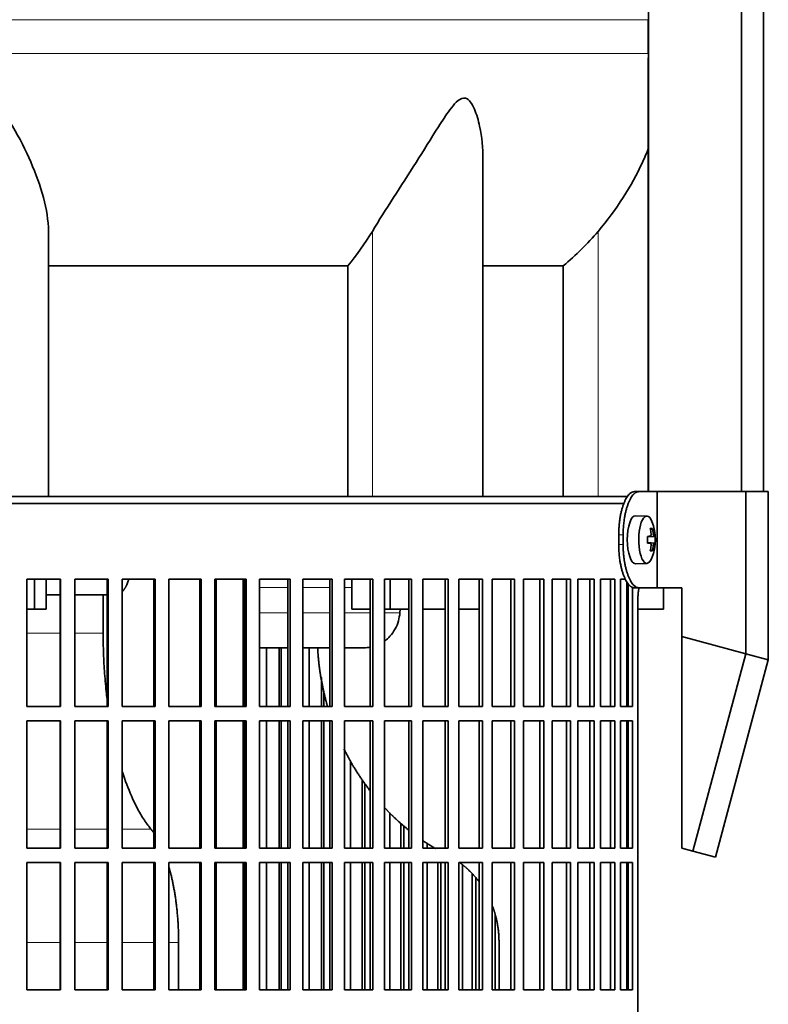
# Model space of a CAD drawing. Header units: millimetres. Extents: x 418 to 1293, y -1211 to 1672.
# Tile 19 of 26: x 1067 to 1223, y 288 to 493. Entities that reach past the tile are written whole.
import ezdxf

# ---------------------------------------------------------------- set-up
doc = ezdxf.new("R2010")
doc.units = ezdxf.units.MM
for name, color, linetype in [('LOW_454-2', 7, 'Continuous'), ('M5X8_UNI7687', 7, 'Continuous'), ('VSI344-454_FILTR', 7, 'Continuous'), ('VSI344-454_SUPPO', 7, 'Continuous'), ('VSI344-454_TERMI', 7, 'Continuous'), ('VSI454_DIFFUSORE', 7, 'Continuous')]:
    doc.layers.add(name, color=color, linetype=linetype)

# ---------------------------------------------------------------- blocks, each defined once
blk = doc.blocks.new('SE3')
at = {"layer": 'LOW_454-2', "color": 7, "linetype": 'Continuous', "lineweight": 35}
for p, q in [((1197.96, 886.27), (1197.96, 394.27)), ((1217.34, 394.27), (1217.34, 886.27)), ((1221.89, 394.27), (1221.89, 886.27)), ((1197.89, 484.62), (1197.89, 394.27))]:
    blk.add_line(p, q, dxfattribs=at)
at = {"layer": 'M5X8_UNI7687', "color": 7, "linetype": 'Continuous', "lineweight": 35}
for p, q in [((1197.61, 389.2), (1195.26, 389.27)), ((1198.76, 386.6), (1198.35, 386.29)), ((1197.73, 384.92), (1198.31, 384.98)), ((1199.33, 384.96), (1197.73, 384.84)), ((1199.33, 383.57), (1197.73, 383.69)), ((1198.31, 383.56), (1197.73, 383.61)), ((1198.76, 381.93), (1198.35, 382.24)), ((1195.26, 379.27), (1197.61, 379.34))]:
    blk.add_line(p, q, dxfattribs=at)
at = {"layer": 'M5X8_UNI7687', "color": 4, "linetype": 'Continuous', "lineweight": 9}
for p, q in [((1198.47, 385.43), (1198.96, 385.47)), ((1199.13, 384.98), (1197.73, 384.85)), ((1197.73, 384.92), (1198.3, 384.98)), ((1197.73, 383.68), (1199.13, 383.56)), ((1198.3, 383.56), (1197.73, 383.61)), ((1198.96, 383.06), (1198.47, 383.1))]:
    blk.add_line(p, q, dxfattribs=at)
at = {"layer": 'M5X8_UNI7687', "color": 7, "linetype": 'Continuous', "lineweight": 35}
for centre, radius, start, end in [((1189.41, 384.27), 10, 337.7946, 22.2054), ((1189.73, 384.27), 9.62, 355.8727, 4.1273)]:
    blk.add_arc(centre, radius, start, end, dxfattribs=at)
for centre, major_axis, ratio, start_param, end_param in [((1197.59, 384.27), (0, -4.93), 0.34202, 2.444185, 6.283185), ((1195.24, 384.27), (0, -5), 0.34202, 3.141593, 6.283185), ((1191.49, 381.2), (7.67, 5.19), 0.199978, 0.212267, 0.361959), ((1189.48, 384.27), (0, 10), 0.906308, 4.833518, 4.948078), ((1189.37, 384.27), (0, 10), 0.965926, 4.833518, 4.948078), ((1189.43, 384.11), (9.97, 0.82), 0.029809, 0.468971, 0.583531), ((1192.54, 384.27), (0, -9.26), 0.562348, 1.49595, 1.645642), ((1189.43, 384.42), (9.97, -0.82), 0.029809, -0.583531, -0.468971), ((1189.43, 384.11), (9.97, 0.82), 0.029809, 0.112154, 0.226713), ((1189.43, 384.42), (9.97, -0.82), 0.029809, -0.226713, -0.112154), ((1189.48, 384.27), (0, -10), 0.906308, 1.335108, 1.449667), ((1191.49, 387.33), (7.67, -5.19), 0.199978, -0.361959, -0.212267), ((1189.37, 384.27), (0, -10), 0.965926, 1.335108, 1.449667), ((1197.59, 384.27), (0, -4.93), 0.34202, 0, 0.697408), ((1195.24, 384.27), (0, -5), 0.34202, 0, 0.010116)]:
    blk.add_ellipse(centre, major_axis=major_axis, ratio=ratio, start_param=start_param, end_param=end_param, dxfattribs=at)
for points in [[(1198.3, 384.98), (1198.31, 384.98), (1198.33, 384.98), (1198.35, 384.99), (1198.37, 385), (1198.39, 385.01), (1198.4, 385.03), (1198.42, 385.06), (1198.43, 385.09), (1198.45, 385.12), (1198.46, 385.16), (1198.47, 385.2), (1198.47, 385.24), (1198.48, 385.29), (1198.48, 385.33), (1198.48, 385.37), (1198.48, 385.42), (1198.48, 385.46), (1198.48, 385.47)], [(1198.96, 385.47), (1198.96, 385.46), (1198.97, 385.42), (1198.97, 385.37), (1198.98, 385.33), (1198.99, 385.29), (1199, 385.24), (1199.01, 385.2), (1199.02, 385.16), (1199.03, 385.12), (1199.05, 385.09), (1199.06, 385.06), (1199.07, 385.03), (1199.08, 385.01), (1199.1, 385), (1199.11, 384.99), (1199.12, 384.98), (1199.13, 384.98), (1199.13, 384.98)], [(1198.48, 383.06), (1198.48, 383.08), (1198.48, 383.11), (1198.48, 383.16), (1198.48, 383.2), (1198.48, 383.25), (1198.47, 383.29), (1198.47, 383.33), (1198.46, 383.37), (1198.45, 383.41), (1198.43, 383.44), (1198.42, 383.47), (1198.4, 383.5), (1198.39, 383.52), (1198.37, 383.53), (1198.35, 383.55), (1198.33, 383.55), (1198.31, 383.56), (1198.3, 383.56)], [(1199.13, 383.56), (1199.13, 383.56), (1199.12, 383.55), (1199.11, 383.55), (1199.1, 383.53), (1199.08, 383.52), (1199.07, 383.5), (1199.06, 383.47), (1199.05, 383.44), (1199.03, 383.41), (1199.02, 383.37), (1199.01, 383.33), (1199, 383.29), (1198.99, 383.25), (1198.98, 383.2), (1198.97, 383.16), (1198.97, 383.11), (1198.96, 383.08), (1198.96, 383.06)]]:
    blk.add_open_spline(points, degree=3, dxfattribs=at)
at = {"layer": 'VSI344-454_FILTR', "color": 7, "linetype": 'Continuous', "lineweight": 35}
for p, q in [((915.95, 391.77), (1192.85, 391.77)), ((1068.45, 376.02), (1075.46, 376.02)), ((1068.45, 349.52), (1068.45, 376.02)), ((1075.37, 349.52), (1075.37, 376.02)), ((1075.46, 349.52), (1075.46, 376.02)), ((1078.42, 376.02), (1085.37, 376.02)), ((1078.42, 349.52), (1078.42, 376.02)), ((1085.21, 349.52), (1085.21, 376.02)), ((1085.37, 349.52), (1085.37, 376.02)), ((1088.3, 376.02), (1095.15, 376.02)), ((1088.3, 349.52), (1088.3, 376.02)), ((1094.93, 349.52), (1094.93, 376.02)), ((1095.15, 349.52), (1095.15, 376.02)), ((1098.03, 376.02), (1104.76, 376.02)), ((1098.03, 349.52), (1098.03, 376.02)), ((1104.47, 349.52), (1104.47, 376.02)), ((1104.76, 349.52), (1104.76, 376.02)), ((1107.58, 376.02), (1114.15, 376.02)), ((1107.58, 349.52), (1107.58, 376.02)), ((1113.79, 349.52), (1113.79, 376.02)), ((1114.15, 349.52), (1114.15, 376.02)), ((1116.89, 376.02), (1123.27, 376.02)), ((1116.89, 349.52), (1116.89, 376.02)), ((1122.85, 349.52), (1122.85, 376.02)), ((1123.27, 349.52), (1123.27, 376.02)), ((1125.93, 376.02), (1132.08, 376.02)), ((1125.93, 349.52), (1125.93, 376.02)), ((1131.59, 349.52), (1131.59, 376.02)), ((1132.08, 349.52), (1132.08, 376.02)), ((1134.64, 376.02), (1140.54, 376.02)), ((1134.64, 349.52), (1134.64, 376.02)), ((1139.99, 349.52), (1139.99, 376.02)), ((1140.54, 349.52), (1140.54, 376.02)), ((1142.98, 376.02), (1148.6, 376.02)), ((1142.98, 349.52), (1142.98, 376.02)), ((1148, 349.52), (1148, 376.02)), ((1148.6, 349.52), (1148.6, 376.02)), ((1150.92, 376.02), (1156.23, 376.02)), ((1150.92, 349.52), (1150.92, 376.02)), ((1155.57, 349.52), (1155.57, 376.02)), ((1156.23, 349.52), (1156.23, 376.02)), ((1158.41, 376.02), (1163.38, 376.02)), ((1158.41, 349.52), (1158.41, 376.02)), ((1162.67, 349.52), (1162.67, 376.02)), ((1163.38, 349.52), (1163.38, 376.02)), ((1165.41, 376.02), (1170.03, 376.02)), ((1165.41, 349.52), (1165.41, 376.02)), ((1169.28, 349.52), (1169.28, 376.02)), ((1170.03, 349.52), (1170.03, 376.02)), ((1171.91, 376.02), (1176.14, 376.02)), ((1171.91, 349.52), (1171.91, 376.02)), ((1175.34, 349.52), (1175.34, 376.02)), ((1176.14, 349.52), (1176.14, 376.02)), ((1177.85, 376.02), (1181.68, 376.02)), ((1177.85, 349.52), (1177.85, 376.02)), ((1180.84, 349.52), (1180.84, 376.02)), ((1181.68, 349.52), (1181.68, 376.02)), ((1183.22, 376.02), (1186.63, 376.02)), ((1183.22, 349.52), (1183.22, 376.02)), ((1185.75, 349.52), (1185.75, 376.02)), ((1186.63, 349.52), (1186.63, 376.02)), ((1187.98, 376.02), (1190.96, 376.02)), ((1187.98, 349.52), (1187.98, 376.02)), ((1190.05, 349.52), (1190.05, 376.02)), ((1190.96, 349.52), (1190.96, 376.02)), ((1192.12, 376.02), (1193.17, 376.02)), ((1192.12, 349.52), (1192.12, 376.02)), ((1193.71, 349.52), (1193.71, 375.08)), ((1194.64, 349.52), (1194.64, 374.32)), ((1195.74, 100.77), (1195.74, 371.77)), ((1118.35, 349.52), (1118.35, 361.77)), ((1120.99, 349.52), (1120.99, 361.77)), ((1121.45, 349.52), (1121.45, 361.77)), ((1127.26, 349.52), (1127.26, 361.77)), ((1129.81, 349.52), (1129.81, 355.54)), ((1130.33, 349.52), (1130.33, 352.78)), ((1068.45, 349.52), (1075.46, 349.52)), ((1078.42, 349.52), (1085.37, 349.52)), ((1088.3, 349.52), (1095.15, 349.52)), ((1098.03, 349.52), (1104.76, 349.52)), ((1107.58, 349.52), (1114.15, 349.52)), ((1116.89, 349.52), (1123.27, 349.52)), ((1125.93, 349.52), (1132.08, 349.52)), ((1134.64, 349.52), (1140.54, 349.52)), ((1142.98, 349.52), (1148.6, 349.52)), ((1150.92, 349.52), (1156.23, 349.52)), ((1158.41, 349.52), (1163.38, 349.52)), ((1165.41, 349.52), (1170.03, 349.52)), ((1171.91, 349.52), (1176.14, 349.52)), ((1177.85, 349.52), (1181.68, 349.52)), ((1183.22, 349.52), (1186.63, 349.52)), ((1187.98, 349.52), (1190.96, 349.52)), ((1192.12, 349.52), (1194.64, 349.52)), ((1068.45, 346.52), (1075.46, 346.52)), ((1068.45, 320.02), (1068.45, 346.52)), ((1075.37, 320.02), (1075.37, 346.52)), ((1075.46, 320.02), (1075.46, 346.52)), ((1078.42, 346.52), (1085.37, 346.52)), ((1078.42, 320.02), (1078.42, 346.52)), ((1085.21, 320.02), (1085.21, 346.52)), ((1085.37, 320.02), (1085.37, 346.52)), ((1088.3, 346.52), (1095.15, 346.52)), ((1088.3, 320.02), (1088.3, 346.52)), ((1094.93, 320.02), (1094.93, 346.52)), ((1095.15, 320.02), (1095.15, 346.52)), ((1098.03, 346.52), (1104.76, 346.52)), ((1098.03, 320.02), (1098.03, 346.52)), ((1104.47, 320.02), (1104.47, 346.52)), ((1104.76, 320.02), (1104.76, 346.52)), ((1107.58, 346.52), (1114.15, 346.52)), ((1107.58, 320.02), (1107.58, 346.52)), ((1113.79, 320.02), (1113.79, 346.52)), ((1114.15, 320.02), (1114.15, 346.52)), ((1116.89, 346.52), (1123.27, 346.52)), ((1116.89, 320.02), (1116.89, 346.52)), ((1118.35, 320.02), (1118.35, 346.52)), ((1120.99, 320.02), (1120.99, 346.52)), ((1121.45, 320.02), (1121.45, 346.52)), ((1122.85, 320.02), (1122.85, 346.52)), ((1123.27, 320.02), (1123.27, 346.52)), ((1125.93, 346.52), (1132.08, 346.52)), ((1125.93, 320.02), (1125.93, 346.52)), ((1127.26, 320.02), (1127.26, 346.52)), ((1129.81, 320.02), (1129.81, 346.52)), ((1130.33, 320.02), (1130.33, 346.52)), ((1131.59, 320.02), (1131.59, 346.52)), ((1132.08, 320.02), (1132.08, 346.52)), ((1134.64, 346.52), (1140.54, 346.52)), ((1134.64, 320.02), (1134.64, 346.52)), ((1139.99, 320.02), (1139.99, 346.52)), ((1140.54, 320.02), (1140.54, 346.52)), ((1142.98, 346.52), (1148.6, 346.52)), ((1142.98, 320.02), (1142.98, 346.52)), ((1148, 320.02), (1148, 346.52)), ((1148.6, 320.02), (1148.6, 346.52)), ((1150.92, 346.52), (1156.23, 346.52)), ((1150.92, 320.02), (1150.92, 346.52)), ((1155.57, 320.02), (1155.57, 346.52)), ((1156.23, 320.02), (1156.23, 346.52)), ((1158.41, 346.52), (1163.38, 346.52)), ((1158.41, 320.02), (1158.41, 346.52)), ((1162.67, 320.02), (1162.67, 346.52)), ((1163.38, 320.02), (1163.38, 346.52)), ((1165.41, 346.52), (1170.03, 346.52)), ((1165.41, 320.02), (1165.41, 346.52)), ((1169.28, 320.02), (1169.28, 346.52)), ((1170.03, 320.02), (1170.03, 346.52)), ((1171.91, 346.52), (1176.14, 346.52)), ((1171.91, 320.02), (1171.91, 346.52)), ((1175.34, 320.02), (1175.34, 346.52)), ((1176.14, 320.02), (1176.14, 346.52)), ((1177.85, 346.52), (1181.68, 346.52)), ((1177.85, 320.02), (1177.85, 346.52)), ((1180.84, 320.02), (1180.84, 346.52)), ((1181.68, 320.02), (1181.68, 346.52)), ((1183.22, 346.52), (1186.63, 346.52)), ((1183.22, 320.02), (1183.22, 346.52)), ((1185.75, 320.02), (1185.75, 346.52)), ((1186.63, 320.02), (1186.63, 346.52)), ((1187.98, 346.52), (1190.96, 346.52)), ((1187.98, 320.02), (1187.98, 346.52)), ((1190.05, 320.02), (1190.05, 346.52)), ((1190.96, 320.02), (1190.96, 346.52)), ((1192.12, 346.52), (1194.64, 346.52)), ((1192.12, 320.02), (1192.12, 346.52)), ((1193.71, 320.02), (1193.71, 346.52)), ((1194.64, 320.02), (1194.64, 346.52)), ((1135.84, 320.02), (1135.84, 338.21)), ((1138.28, 320.02), (1138.28, 334.31)), ((1138.86, 320.02), (1138.86, 333.5)), ((1144.04, 320.02), (1144.04, 327.4)), ((1146.37, 320.02), (1146.37, 325.22)), ((1147, 320.02), (1147, 324.68)), ((1068.45, 320.02), (1075.46, 320.02)), ((1078.42, 320.02), (1085.37, 320.02)), ((1088.3, 320.02), (1095.15, 320.02)), ((1098.03, 320.02), (1104.76, 320.02)), ((1107.58, 320.02), (1114.15, 320.02)), ((1116.89, 320.02), (1123.27, 320.02)), ((1125.93, 320.02), (1132.08, 320.02)), ((1134.64, 320.02), (1140.54, 320.02)), ((1142.98, 320.02), (1148.6, 320.02)), ((1150.92, 320.02), (1156.23, 320.02)), ((1151.84, 320.02), (1151.84, 321.04)), ((1158.41, 320.02), (1163.38, 320.02)), ((1165.41, 320.02), (1170.03, 320.02)), ((1171.91, 320.02), (1176.14, 320.02)), ((1177.85, 320.02), (1181.68, 320.02)), ((1183.22, 320.02), (1186.63, 320.02)), ((1187.98, 320.02), (1190.96, 320.02)), ((1192.12, 320.02), (1194.64, 320.02)), ((1068.45, 317.02), (1075.46, 317.02)), ((1068.45, 290.52), (1068.45, 317.02)), ((1075.37, 290.52), (1075.37, 317.02)), ((1075.46, 290.52), (1075.46, 317.02)), ((1078.42, 317.02), (1085.37, 317.02)), ((1078.42, 290.52), (1078.42, 317.02)), ((1085.21, 290.52), (1085.21, 317.02)), ((1085.37, 290.52), (1085.37, 317.02)), ((1088.3, 317.02), (1095.15, 317.02)), ((1088.3, 290.52), (1088.3, 317.02)), ((1094.93, 290.52), (1094.93, 317.02)), ((1095.15, 290.52), (1095.15, 317.02)), ((1098.03, 317.02), (1104.76, 317.02)), ((1098.03, 290.52), (1098.03, 317.02)), ((1104.47, 290.52), (1104.47, 317.02)), ((1104.76, 290.52), (1104.76, 317.02)), ((1107.58, 317.02), (1114.15, 317.02)), ((1107.58, 290.52), (1107.58, 317.02)), ((1113.79, 290.52), (1113.79, 317.02)), ((1114.15, 290.52), (1114.15, 317.02)), ((1116.89, 317.02), (1123.27, 317.02)), ((1116.89, 290.52), (1116.89, 317.02)), ((1118.35, 290.52), (1118.35, 317.02)), ((1120.99, 290.52), (1120.99, 317.02)), ((1121.45, 290.52), (1121.45, 317.02)), ((1122.85, 290.52), (1122.85, 317.02)), ((1123.27, 290.52), (1123.27, 317.02)), ((1125.93, 317.02), (1132.08, 317.02)), ((1125.93, 290.52), (1125.93, 317.02)), ((1127.26, 290.52), (1127.26, 317.02)), ((1129.81, 290.52), (1129.81, 317.02)), ((1130.33, 290.52), (1130.33, 317.02)), ((1131.59, 290.52), (1131.59, 317.02)), ((1132.08, 290.52), (1132.08, 317.02)), ((1134.64, 317.02), (1140.54, 317.02)), ((1134.64, 290.52), (1134.64, 317.02)), ((1135.84, 290.52), (1135.84, 317.02)), ((1138.28, 290.52), (1138.28, 317.02)), ((1138.86, 290.52), (1138.86, 317.02)), ((1139.99, 290.52), (1139.99, 317.02)), ((1140.54, 290.52), (1140.54, 317.02)), ((1142.98, 317.02), (1148.6, 317.02)), ((1142.98, 290.52), (1142.98, 317.02)), ((1144.04, 290.52), (1144.04, 317.02)), ((1146.37, 290.52), (1146.37, 317.02)), ((1147, 290.52), (1147, 317.02)), ((1148, 290.52), (1148, 317.02)), ((1148.6, 290.52), (1148.6, 317.02)), ((1150.92, 317.02), (1156.23, 317.02)), ((1150.92, 290.52), (1150.92, 317.02)), ((1151.84, 290.52), (1151.84, 317.02)), ((1154.04, 290.52), (1154.04, 317.02)), ((1154.72, 290.52), (1154.72, 317.02)), ((1155.57, 290.52), (1155.57, 317.02)), ((1156.23, 290.52), (1156.23, 317.02)), ((1158.41, 317.02), (1163.38, 317.02)), ((1158.41, 290.52), (1158.41, 317.02)), ((1159.18, 290.52), (1159.18, 316.55)), ((1162.67, 290.52), (1162.67, 317.02)), ((1163.38, 290.52), (1163.38, 317.02)), ((1165.41, 317.02), (1170.03, 317.02)), ((1165.41, 290.52), (1165.41, 317.02)), ((1169.28, 290.52), (1169.28, 317.02)), ((1170.03, 290.52), (1170.03, 317.02)), ((1171.91, 317.02), (1176.14, 317.02)), ((1171.91, 290.52), (1171.91, 317.02)), ((1175.34, 290.52), (1175.34, 317.02)), ((1176.14, 290.52), (1176.14, 317.02)), ((1177.85, 317.02), (1181.68, 317.02)), ((1177.85, 290.52), (1177.85, 317.02)), ((1180.84, 290.52), (1180.84, 317.02)), ((1181.68, 290.52), (1181.68, 317.02)), ((1183.22, 317.02), (1186.63, 317.02)), ((1183.22, 290.52), (1183.22, 317.02)), ((1185.75, 290.52), (1185.75, 317.02)), ((1186.63, 290.52), (1186.63, 317.02)), ((1187.98, 317.02), (1190.96, 317.02)), ((1187.98, 290.52), (1187.98, 317.02)), ((1190.05, 290.52), (1190.05, 317.02)), ((1190.96, 290.52), (1190.96, 317.02)), ((1192.12, 317.02), (1194.64, 317.02)), ((1192.12, 290.52), (1192.12, 317.02)), ((1193.71, 290.52), (1193.71, 317.02)), ((1194.64, 290.52), (1194.64, 317.02)), ((1161.24, 290.52), (1161.24, 314.66)), ((1161.97, 290.52), (1161.97, 313.86)), ((1166.04, 290.52), (1166.04, 306.11)), ((1068.45, 290.52), (1075.46, 290.52)), ((1078.42, 290.52), (1085.37, 290.52)), ((1088.3, 290.52), (1095.15, 290.52)), ((1098.03, 290.52), (1104.76, 290.52)), ((1107.58, 290.52), (1114.15, 290.52)), ((1116.89, 290.52), (1123.27, 290.52)), ((1125.93, 290.52), (1132.08, 290.52)), ((1134.64, 290.52), (1140.54, 290.52)), ((1142.98, 290.52), (1148.6, 290.52)), ((1150.92, 290.52), (1156.23, 290.52)), ((1158.41, 290.52), (1163.38, 290.52)), ((1165.41, 290.52), (1170.03, 290.52)), ((1171.91, 290.52), (1176.14, 290.52)), ((1177.85, 290.52), (1181.68, 290.52)), ((1183.22, 290.52), (1186.63, 290.52)), ((1187.98, 290.52), (1190.96, 290.52)), ((1192.12, 290.52), (1194.64, 290.52))]:
    blk.add_line(p, q, dxfattribs=at)
blk.add_open_spline([(1195.74, 371.77), (1195.74, 371.84), (1195.74, 371.99), (1195.74, 372.2), (1195.75, 372.42), (1195.76, 372.63), (1195.77, 372.85), (1195.79, 373.06), (1195.81, 373.27), (1195.83, 373.47), (1195.87, 373.83), (1195.92, 374.11), (1195.95, 374.31)], degree=3, knots=[0, 0, 0, 0, 0.027983, 0.0557899, 0.0834734, 0.1110867, 0.1386835, 0.1663177, 0.1940428, 0.2219119, 0.2499772, 0.3401037, 0.3401037, 0.3401037, 0.3401037], dxfattribs=at)
at = {"layer": 'VSI344-454_SUPPO', "color": 7, "linetype": 'Continuous', "lineweight": 35}
for p, q in [((916.95, 393.27), (1193.65, 393.27)), ((1070.07, 369.77), (1070.07, 376.02)), ((1072.47, 369.77), (1072.47, 376.02)), ((1107.92, 349.52), (1107.92, 376.02)), ((1113.52, 349.52), (1113.52, 376.02)), ((1136.16, 369.77), (1136.16, 376.02)), ((1144.11, 369.77), (1144.11, 376.02)), ((1193.46, 349.52), (1193.46, 375.45)), ((1201.1, 369.77), (1201.1, 374.27)), ((1075.37, 372.77), (1072.47, 372.77)), ((1085.21, 372.77), (1078.42, 372.77)), ((1084.35, 364.77), (1084.35, 372.77)), ((1068.45, 369.77), (1070.07, 369.77)), ((1070.07, 369.77), (1072.47, 369.77)), ((1136.16, 369.77), (1139.99, 369.77)), ((1142.98, 369.77), (1144.11, 369.77)), ((1144.11, 369.77), (1148, 369.77)), ((1146.23, 369.77), (1146.18, 369.07)), ((1150.92, 369.77), (1155.57, 369.77)), ((1158.41, 369.77), (1162.67, 369.77)), ((1193.46, 369.77), (1193.71, 369.77)), ((1195.74, 369.77), (1201.1, 369.77)), ((1113.52, 361.77), (1113.79, 361.77)), ((1116.89, 361.77), (1122.85, 361.77)), ((1125.93, 361.77), (1131.59, 361.77)), ((1134.64, 361.77), (1138.81, 361.77)), ((1107.92, 320.02), (1107.92, 346.52)), ((1113.52, 320.02), (1113.52, 346.52)), ((1193.46, 320.02), (1193.46, 346.52)), ((1107.92, 290.52), (1107.92, 317.02)), ((1113.52, 290.52), (1113.52, 317.02)), ((1193.46, 290.52), (1193.46, 317.02)), ((1100.07, 290.52), (1100.07, 300.42)), ((1166.81, 290.52), (1166.81, 300.42))]:
    blk.add_line(p, q, dxfattribs=at)
at = {"layer": 'VSI344-454_SUPPO', "color": 4, "linetype": 'Continuous', "lineweight": 9}
for p, q in [((1113.79, 374.29), (1113.52, 374.29)), ((1122.85, 374.29), (1116.89, 374.29)), ((1131.59, 374.29), (1125.93, 374.29)), ((1136.16, 374.29), (1134.64, 374.29)), ((1113.52, 369.07), (1113.79, 369.07)), ((1116.89, 369.07), (1122.85, 369.07)), ((1125.93, 369.07), (1131.59, 369.07)), ((1134.64, 369.07), (1139.99, 369.07)), ((1142.98, 369.07), (1146.18, 369.07)), ((1068.45, 364.77), (1075.37, 364.77)), ((1078.42, 364.77), (1084.35, 364.77)), ((1068.45, 323.98), (1075.37, 323.98)), ((1078.42, 323.98), (1085.21, 323.98)), ((1088.3, 323.98), (1094.32, 323.98)), ((1068.45, 300.42), (1075.37, 300.42)), ((1078.42, 300.42), (1085.21, 300.42)), ((1088.3, 300.42), (1094.93, 300.42)), ((1098.03, 300.42), (1100.07, 300.42))]:
    blk.add_line(p, q, dxfattribs=at)
at = {"layer": 'VSI344-454_SUPPO', "color": 7, "linetype": 'Continuous', "lineweight": 35}
for points, degree, knots in [([(1088.3, 373.39), (1088.3, 373.4), (1088.34, 373.43), (1088.4, 373.5), (1088.49, 373.61), (1088.58, 373.72), (1088.66, 373.83), (1088.75, 373.95), (1088.83, 374.08), (1088.91, 374.2), (1088.98, 374.33), (1089.05, 374.47), (1089.12, 374.6), (1089.19, 374.74), (1089.3, 374.96), (1089.43, 375.28), (1089.56, 375.64), (1089.64, 375.86), (1089.66, 375.94)], 3, [0.278994, 0.278994, 0.278994, 0.278994, 0.281711, 0.30324, 0.3244693, 0.3453991, 0.3660293, 0.3863599, 0.4063909, 0.4261223, 0.4455542, 0.4646864, 0.4835192, 0.5020524, 0.5202861, 0.5697227, 0.6188322, 0.6436574, 0.6436574, 0.6436574, 0.6436574]), ([(1142.99, 363.16), (1143.39, 363.46), (1144.21, 364.21), (1145.21, 365.62), (1145.93, 367.3), (1146.09, 368.49), (1146.18, 369.07)], 3, [0.6618207, 0.6618207, 0.6618207, 0.6618207, 0.7370741, 0.8280903, 0.9157328, 1, 1, 1, 1]), ([(1085.2, 350.76), (1085.15, 351.23), (1084.93, 353.08), (1084.63, 356.34), (1084.39, 360.56), (1084.36, 363.37), (1084.35, 364.77)], 3, [0.7211557, 0.7211557, 0.7211557, 0.7211557, 0.7499879, 0.8349442, 0.9182801, 1, 1, 1, 1]), ([(1129.02, 361.76), (1129.33, 356.04), (1130.82, 350.5), (1130.95, 350), (1131.1, 349.5)], 2, [0.0519192, 0.0519192, 0.0519192, 0.25, 0.25, 0.2681048, 0.2681048, 0.2681048]), ([(1134.53, 340.66), (1135.36, 338.98), (1136.31, 337.36), (1137.98, 334.54), (1139.97, 331.97)], 2, [0.4340761, 0.4340761, 0.4340761, 0.5, 0.5, 0.6156148, 0.6156148, 0.6156148]), ([(1094.32, 323.98), (1094.1, 324.25), (1093.64, 324.83), (1092.92, 325.86), (1092.09, 327.2), (1091.17, 328.88), (1089.85, 331.69), (1088.91, 334.19), (1088.32, 336.05), (1088.29, 336.14)], 3, [0, 0, 0, 0, 0.0369621, 0.0786432, 0.1250422, 0.1876, 0.2501534, 0.3862477, 0.3924382, 0.3924382, 0.3924382, 0.3924382]), ([(1142.9, 328.53), (1143.91, 327.44), (1144.99, 326.42), (1146.42, 325.07), (1147.93, 323.85)], 2, [0.696559, 0.696559, 0.696559, 0.75, 0.75, 0.8204835, 0.8204835, 0.8204835]), ([(1098.05, 316.1), (1098.29, 315.27), (1098.51, 314.38), (1099.27, 311.25), (1099.67, 307.68), (1100.07, 304.11), (1100.07, 300.42)], 2, [0.4292984, 0.4292984, 0.4292984, 0.5, 0.5, 0.75, 0.75, 1, 1, 1]), ([(1158.49, 317.12), (1159.55, 316.37), (1160.5, 315.46), (1161.71, 314.32), (1162.7, 313)], 2, [0.1287063, 0.1287063, 0.1287063, 0.25, 0.25, 0.3995248, 0.3995248, 0.3995248]), ([(1165.45, 307.96), (1165.81, 307), (1166.08, 305.99), (1166.81, 303.27), (1166.81, 300.42)], 2, [0.6596465, 0.6596465, 0.6596465, 0.75, 0.75, 1, 1, 1])]:
    blk.add_open_spline(points, degree=degree, knots=knots, dxfattribs=at)
for points, degree in [([(1138.68, 361.77), (1139.12, 361.76), (1139.57, 361.8), (1140.01, 361.87)], 3), ([(1094.32, 323.98), (1094.63, 323.59), (1094.94, 323.15)], 2), ([(1150.89, 321.64), (1152.24, 320.73), (1153.64, 319.91)], 2)]:
    blk.add_open_spline(points, degree=degree, dxfattribs=at)
at = {"layer": 'VSI344-454_TERMI', "color": 7, "linetype": 'Continuous', "lineweight": 35}
for p, q in [((1194.97, 394.27), (1195.89, 394.27)), ((1195.89, 394.27), (1199.75, 394.27)), ((1199.75, 394.27), (1218.22, 394.27)), ((1199.75, 374.27), (1199.75, 394.27)), ((1218.22, 394.27), (1222.9, 394.27)), ((1218.22, 360.52), (1218.22, 394.27)), ((1222.9, 359.27), (1222.9, 394.27)), ((1191.74, 385.27), (1191.74, 383.27)), ((1192.66, 385.27), (1192.66, 383.27)), ((1195.89, 374.27), (1194.97, 374.27)), ((1195.89, 374.27), (1199.75, 374.27)), ((1199.75, 374.27), (1204.88, 374.27)), ((1204.88, 364.09), (1204.88, 374.27)), ((1204.88, 364.09), (1218.22, 360.52)), ((1204.88, 320.05), (1204.88, 364.09)), ((1218.22, 360.52), (1207.21, 319.43)), ((1222.9, 359.27), (1211.89, 318.18)), ((1218.22, 360.52), (1222.9, 359.27)), ((1207.21, 319.43), (1204.88, 320.05)), ((1211.89, 318.18), (1207.21, 319.43))]:
    blk.add_line(p, q, dxfattribs=at)
at = {"layer": 'VSI344-454_TERMI', "color": 4, "linetype": 'Continuous', "lineweight": 9}
for p, q in [((1191.74, 385.27), (1192.66, 385.27)), ((1192.66, 383.27), (1191.74, 383.27))]:
    blk.add_line(p, q, dxfattribs=at)
at = {"layer": 'VSI344-454_TERMI', "color": 7, "linetype": 'Continuous', "lineweight": 35}
for points, knots in [([(1191.74, 385.27), (1191.74, 385.36), (1191.74, 385.56), (1191.75, 385.86), (1191.76, 386.15), (1191.77, 386.44), (1191.79, 386.73), (1191.81, 387.02), (1191.83, 387.31), (1191.86, 387.59), (1191.89, 387.88), (1191.92, 388.16), (1191.96, 388.44), (1192.03, 388.89), (1192.14, 389.52), (1192.32, 390.27), (1192.51, 390.98), (1192.74, 391.64), (1192.98, 392.24), (1193.24, 392.76), (1193.51, 393.22), (1193.76, 393.55), (1193.99, 393.8), (1194.18, 393.97), (1194.38, 394.1), (1194.58, 394.2), (1194.77, 394.26), (1194.9, 394.26), (1194.97, 394.27)], [0, 0, 0, 0, 0.020995, 0.041891, 0.062709, 0.083472, 0.104202, 0.124923, 0.145657, 0.166426, 0.187253, 0.20816, 0.229169, 0.250303, 0.312364, 0.374597, 0.437423, 0.499973, 0.562511, 0.625344, 0.687552, 0.749622, 0.791751, 0.833482, 0.874992, 0.916462, 0.958072, 1, 1, 1, 1]), ([(1195.89, 394.27), (1195.86, 394.27), (1195.79, 394.26), (1195.69, 394.25), (1195.6, 394.22), (1195.5, 394.19), (1195.4, 394.15), (1195.3, 394.1), (1195.2, 394.03), (1195.11, 393.96), (1195.01, 393.88), (1194.91, 393.79), (1194.81, 393.69), (1194.65, 393.51), (1194.43, 393.22), (1194.16, 392.76), (1193.9, 392.24), (1193.66, 391.64), (1193.44, 390.98), (1193.24, 390.27), (1193.07, 389.52), (1192.94, 388.81), (1192.84, 388.16), (1192.78, 387.6), (1192.73, 387.02), (1192.69, 386.44), (1192.67, 385.86), (1192.66, 385.46), (1192.66, 385.27)], [0, 0, 0, 0, 0.021016, 0.041931, 0.062766, 0.083544, 0.104287, 0.125018, 0.14576, 0.166534, 0.187364, 0.208272, 0.22928, 0.250409, 0.312471, 0.374687, 0.437512, 0.500059, 0.562597, 0.625436, 0.687652, 0.74973, 0.791863, 0.833589, 0.875085, 0.916531, 0.95811, 1, 1, 1, 1]), ([(1194.97, 374.27), (1194.93, 374.27), (1194.87, 374.27), (1194.77, 374.28), (1194.67, 374.31), (1194.58, 374.34), (1194.48, 374.38), (1194.38, 374.44), (1194.28, 374.5), (1194.18, 374.57), (1194.09, 374.65), (1193.99, 374.74), (1193.89, 374.84), (1193.73, 375.02), (1193.51, 375.31), (1193.24, 375.77), (1192.98, 376.29), (1192.74, 376.89), (1192.51, 377.55), (1192.32, 378.26), (1192.14, 379.02), (1192.02, 379.73), (1191.92, 380.37), (1191.86, 380.94), (1191.8, 381.51), (1191.77, 382.09), (1191.74, 382.67), (1191.74, 383.07), (1191.74, 383.27)], [0, 0, 0, 0, 0.021016, 0.041931, 0.062767, 0.083545, 0.104289, 0.12502, 0.145761, 0.166536, 0.187366, 0.208274, 0.229282, 0.250411, 0.312473, 0.374689, 0.437513, 0.50006, 0.562597, 0.625436, 0.687652, 0.74973, 0.791863, 0.833589, 0.875085, 0.916531, 0.95811, 1, 1, 1, 1]), ([(1192.66, 383.27), (1192.66, 383.17), (1192.66, 382.97), (1192.67, 382.67), (1192.68, 382.38), (1192.69, 382.09), (1192.71, 381.8), (1192.73, 381.51), (1192.75, 381.22), (1192.78, 380.94), (1192.81, 380.66), (1192.85, 380.37), (1192.88, 380.09), (1192.95, 379.64), (1193.07, 379.02), (1193.24, 378.26), (1193.44, 377.55), (1193.66, 376.89), (1193.9, 376.29), (1194.16, 375.77), (1194.43, 375.31), (1194.68, 374.98), (1194.91, 374.74), (1195.11, 374.56), (1195.3, 374.43), (1195.5, 374.34), (1195.7, 374.28), (1195.83, 374.27), (1195.89, 374.27)], [0, 0, 0, 0, 0.020995, 0.041891, 0.062709, 0.083472, 0.104202, 0.124923, 0.145657, 0.166425, 0.187252, 0.208159, 0.229169, 0.250303, 0.312364, 0.374597, 0.437423, 0.499974, 0.562512, 0.625346, 0.687554, 0.749624, 0.791753, 0.833484, 0.874994, 0.916463, 0.958072, 1, 1, 1, 1])]:
    blk.add_open_spline(points, degree=3, knots=knots, dxfattribs=at)
at = {"layer": 'VSI454_DIFFUSORE', "color": 4, "linetype": 'Continuous', "lineweight": 9}
for p, q in [((917.2, 492.55), (1197.9, 492.55)), ((1197.9, 485.51), (917.2, 485.51)), ((1140.42, 393.27), (1140.42, 448.48)), ((1187.45, 393.27), (1187.45, 448.48))]:
    blk.add_line(p, q, dxfattribs=at)
at = {"layer": 'VSI454_DIFFUSORE', "color": 7, "linetype": 'Continuous', "lineweight": 35}
for p, q in [((1197.89, 492.55), (1197.89, 485.51)), ((1163.46, 393.27), (1163.46, 463.56)), ((1072.95, 393.27), (1072.95, 448.48)), ((1072.95, 441.33), (1135.29, 441.33)), ((1135.29, 441.33), (1135.29, 393.27)), ((1163.46, 441.33), (1180.2, 441.33)), ((1180.2, 441.33), (1180.2, 393.27))]:
    blk.add_line(p, q, dxfattribs=at)
for points, knots in [([(1072.95, 448.48), (1072.95, 450.75), (1072.56, 453.1), (1071.25, 457.95), (1070.34, 460.45), (1068.19, 465.4), (1066.95, 467.89), (1064.72, 471.59), (1063.92, 472.82), (1062.52, 474.5), (1062.01, 475.03), (1061.12, 475.7), (1060.81, 475.9), (1060.11, 476.18), (1059.74, 476.26), (1058.62, 476.21), (1057.93, 475.83), (1056.78, 474.92), (1056.28, 474.38), (1054.89, 472.68), (1054.11, 471.47), (1051.92, 467.82), (1050.67, 465.3), (1048.53, 460.35), (1047.65, 457.92), (1046.36, 453.12), (1045.95, 450.74), (1045.95, 448.48)], [0, 0, 0, 0, 0.125, 0.125, 0.25, 0.25, 0.375, 0.375, 0.4375, 0.4375, 0.46875, 0.46875, 0.484375, 0.484375, 0.5, 0.5, 0.53125, 0.53125, 0.5625, 0.5625, 0.625, 0.625, 0.75, 0.75, 0.875, 0.875, 1, 1, 1, 1]), ([(1163.46, 463.55), (1163.46, 465.82), (1163.25, 468.1), (1162.5, 471.59), (1162.16, 472.82), (1161.43, 474.5), (1161.16, 475.03), (1160.62, 475.7), (1160.42, 475.9), (1159.97, 476.18), (1159.71, 476.26), (1158.92, 476.21), (1158.38, 475.83), (1157.44, 474.92), (1157.01, 474.38), (1155.75, 472.68), (1154.97, 471.47), (1152.64, 467.82), (1151.09, 465.3), (1147.96, 460.35), (1146.39, 457.92), (1143.3, 453.12), (1141.77, 450.74), (1140.42, 448.48)], [0.2605527, 0.2605527, 0.2605527, 0.2605527, 0.375, 0.375, 0.4375, 0.4375, 0.46875, 0.46875, 0.484375, 0.484375, 0.5, 0.5, 0.53125, 0.53125, 0.5625, 0.5625, 0.625, 0.625, 0.75, 0.75, 0.875, 0.875, 1, 1, 1, 1]), ([(1197.96, 465.81), (1197.57, 464.82), (1197.14, 463.82), (1195.53, 460.34), (1194.19, 457.89), (1191.12, 453.1), (1189.37, 450.73), (1187.45, 448.48)], [0.6998598, 0.6998598, 0.6998598, 0.6998598, 0.75, 0.75, 0.875, 0.875, 1, 1, 1, 1])]:
    blk.add_open_spline(points, degree=3, knots=knots, dxfattribs=at)
for points in [[(1140.42, 448.48), (1138.86, 445.88), (1137.15, 443.5), (1135.29, 441.33)], [(1187.45, 448.48), (1185.25, 445.88), (1182.83, 443.5), (1180.2, 441.33)]]:
    blk.add_open_spline(points, degree=3, dxfattribs=at)

msp = doc.modelspace()

# ---------------------------------------------------------------- block references
msp.add_blockref('SE3', (0, 0))

doc.saveas('drawing.dxf')
